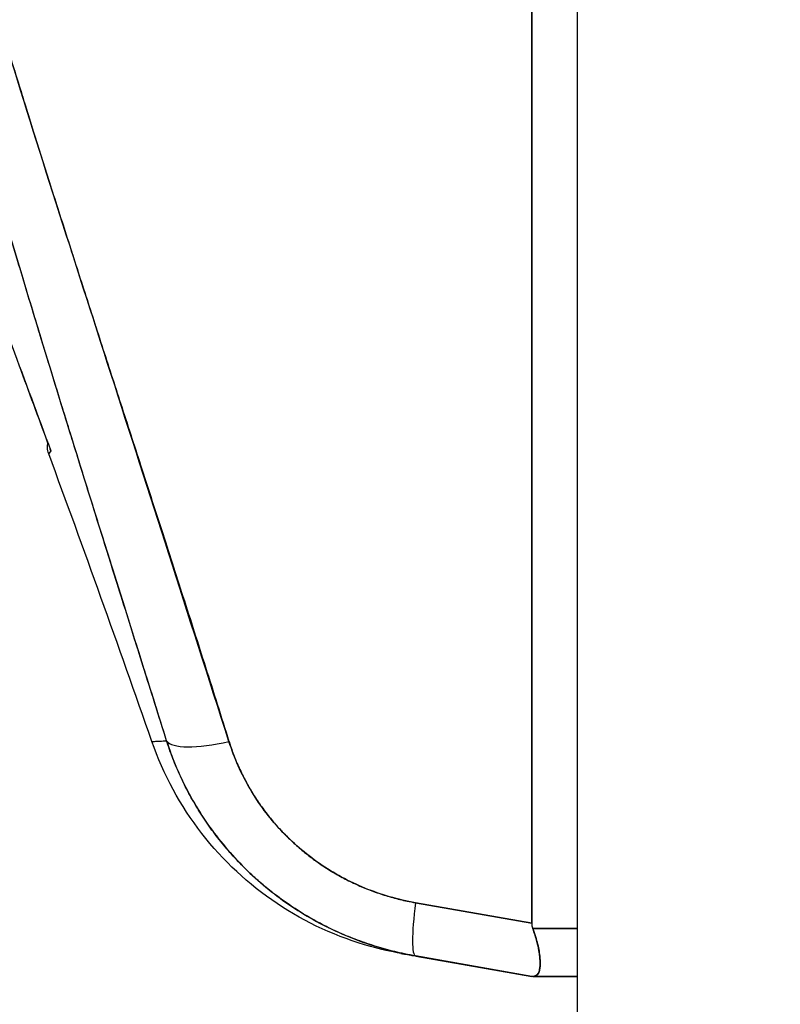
# Model space of a CAD drawing. Extents: x 785 to 1232, y 18 to 306.
# Tile 179 of 232: x 988.937 to 989.679, y 189.415 to 190.375. Entities that reach past the tile are written whole.
import ezdxf

# ---------------------------------------------------------------- set-up
doc = ezdxf.new("R2010")
doc.units = 0
doc.header["$LTSCALE"] = 4
doc.header["$MEASUREMENT"] = 0
doc.layers.get('0').update_dxf_attribs({"linetype": 'CONTINUOUS'})
doc.layers.get('DEFPOINTS').update_dxf_attribs({"linetype": 'CONTINUOUS'})
doc.styles.add('ROMANS', font='romans.shx')
doc.dimstyles.new('Default (ANSI)', dxfattribs={"dimscale": 20, "dimtxt": 0.07, "dimasz": 0.07, "dimexe": 0.125, "dimexo": 0.0625, "dimgap": 0.031496, "dimtad": 0, "dimtih": 1, "dimtoh": 1, "dimrnd": 1e-08, "dimzin": 0, "dimdsep": 46, "dimtxsty": 'ROMANS', "dimblk": 'Filled-1', "dimcen": 0.09, "dimdle": 0.393701, "dimclrd": 256, "dimclre": 256, "dimclrt": 256, "dimadec": 0, "dimazin": 0, "dimtfac": 0.928571, "dimtofl": 0, "dimtmove": 0, "dimatfit": 3, "dimfxl": 1, "dimtolj": 1, "dimtzin": 0, "dimlwd": -1, "dimlwe": -1, "dimarcsym": 0})

# ---------------------------------------------------------------- blocks, each defined once
blk = doc.blocks.new('Filled-1')
at = {"color": 0}
for p, q in [((0, 0), (-1, 0.17857)), ((-1, 0.17857), (-1, -0.17857)), ((-1, 0), (0, 0)), ((-1, -0.17857), (0, 0))]:
    blk.add_line(p, q, dxfattribs=at)
at = {"color": 0, "flags": 128}
blk.add_lwpolyline([(-1, -0.17857), (0, 0), (-1, 0.17857), (-1, -0.17857)], dxfattribs=at)
at = {"color": 0}
blk.add_solid([(-1, -0.17857), (0, 0), (-1, 0.17857), (-1, -0.17857)], dxfattribs=at)
blk = doc.blocks.new('*D30')
at = {"transparency": 16777216}
for p, q in [((988.42903, 232.09004), (976.30338, 232.09004)), ((978.80338, 230.69004), (978.80338, 197.63142)), ((978.80338, 152.11504), (978.80338, 185.17365)), ((988.42903, 150.71504), (976.30338, 150.71504))]:
    blk.add_line(p, q, dxfattribs=at)
at = {"layer": 'DEFPOINTS', "color": 0, "transparency": 16777216}
for p in [(978.80338, 232.09004), (989.67903, 232.09004), (989.67903, 150.71504)]:
    blk.add_point(p, dxfattribs=at)
at = {"transparency": 16777216, "xscale": 1.400000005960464, "yscale": 1.400000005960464, "zscale": 1.400000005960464}
for p, rotation in [((978.80338, 232.09004), 90), ((978.80338, 150.71504), 270)]:
    blk.add_blockref('Filled-1', p, dxfattribs=dict(at, rotation=rotation))
at = {"transparency": 16777216, "insert": (978.80338, 191.40254), "char_height": 1.4, "attachment_point": 5, "style": 'ROMANS'}
blk.add_mtext('\\A1;\\fTahoma|b0|i0;\\H1.8200;81.38\\P\\fTahoma|b0|i0;\\H1.8200;DOOR\\P\\fTahoma|b0|i0;\\H1.8200;HEIGHT\\P\\fTahoma|b0|i0;\\H1.8200;(2 PL.)', dxfattribs=at)

msp = doc.modelspace()

# ---------------------------------------------------------------- linework, layer by layer
for p, q in [((989.48128, 150.91279), (989.48128, 231.89229)), ((989.43663, 189.49384), (989.43663, 190.89823)), ((989.43663, 190.89823), (989.43663, 189.49384)), ((989.00025, 190.11144), (989.00016, 190.11134)), ((989.43663, 189.49384), (989.32345, 189.51379)), ((989.32345, 189.51379), (989.43663, 189.49384)), ((989.48128, 189.48856), (989.4377, 189.48856)), ((989.4377, 189.48856), (989.48128, 189.48856)), ((989.43663, 189.44191), (989.32345, 189.46186)), ((989.3238, 189.4618), (989.43663, 189.44191)), ((989.48128, 189.44191), (989.4377, 189.44191)), ((989.4377, 189.44191), (989.48128, 189.44191))]:
    msp.add_line(p, q)
msp.add_arc((974.19166, 184.49956), 15.74803, 19.171411, 20.255662)
for centre, major_axis, ratio, start_param, end_param in [((989.15516, 189.69686), (-0.07511, -0.02363), 0.267683, 0.073478, 1.304391), ((989.15516, 189.69686), (-0.07511, -0.02363), 0.267678, 0.073481, 1.304397), ((989.33713, 189.53941), (-0.01367, -0.07754), 0.122276, 5.07054, 6.283185), ((989.33713, 189.53941), (-0.01367, -0.07754), 0.122276, 5.07054, 6.283185)]:
    msp.add_ellipse(centre, major_axis=major_axis, ratio=ratio, start_param=start_param, end_param=end_param)
for points, knots in [([(989.08071, 189.67183), (989.05811, 189.74392), (989.03673, 189.81177), (989.01686, 189.8753), (988.99699, 189.93882), (988.97863, 189.99801), (988.96165, 190.05363), (988.94468, 190.10925), (988.92908, 190.16129), (988.9147, 190.21056), (988.90032, 190.25984), (988.88717, 190.30634), (988.87508, 190.35075), (988.863, 190.39516), (988.852, 190.43747), (988.84197, 190.47823), (988.83194, 190.519), (988.82288, 190.55821), (988.81473, 190.59634), (988.80658, 190.63447), (988.79934, 190.67153), (988.79297, 190.70793), (988.7866, 190.74434), (988.7811, 190.7801), (988.7765, 190.81562), (988.7719, 190.85115), (988.7682, 190.88644), (988.76541, 190.92196)], [0, 0, 0, 0, 0.111111, 0.111111, 0.111111, 0.222222, 0.222222, 0.222222, 0.333333, 0.333333, 0.333333, 0.444444, 0.444444, 0.444444, 0.555556, 0.555556, 0.555556, 0.666667, 0.666667, 0.666667, 0.777778, 0.777778, 0.777778, 0.888889, 0.888889, 0.888889, 1, 1, 1, 1]), ([(989.08071, 189.67183), (989.07308, 189.69616), (989.0655, 189.72027), (989.058, 189.74415), (989.05075, 189.76723), (989.04356, 189.7901), (989.03646, 189.81276), (989.02956, 189.83475), (989.02273, 189.85655), (989.01597, 189.87815), (989.00941, 189.89914), (989.00292, 189.91996), (988.99651, 189.94059), (988.99026, 189.96067), (988.9841, 189.98059), (988.97801, 190.00033), (988.97431, 190.01232), (988.97065, 190.02425), (988.96701, 190.03611), (988.96481, 190.0433), (988.96262, 190.05047), (988.96044, 190.05761), (988.95479, 190.07611), (988.94923, 190.09445), (988.94375, 190.11265), (988.93839, 190.13045), (988.93311, 190.14811), (988.92792, 190.16562), (988.92283, 190.1828), (988.91782, 190.19983), (988.9129, 190.21673), (988.90807, 190.23333), (988.90333, 190.24979), (988.89867, 190.26612), (988.89409, 190.2822), (988.8896, 190.29815), (988.8852, 190.31397), (988.88086, 190.32957), (988.87662, 190.34505), (988.87247, 190.3604), (988.87207, 190.36188), (988.87167, 190.36336), (988.87127, 190.36484), (988.86758, 190.37851), (988.86397, 190.39208), (988.86045, 190.40555), (988.85657, 190.42034), (988.8528, 190.435), (988.84912, 190.44955), (988.84548, 190.46399), (988.84193, 190.4783), (988.83848, 190.49251), (988.83506, 190.50663), (988.83173, 190.52064), (988.82851, 190.53454), (988.8253, 190.54838), (988.8222, 190.56211), (988.8192, 190.57574), (988.81621, 190.58933), (988.81333, 190.60282), (988.81055, 190.6162), (988.80778, 190.62957), (988.80511, 190.64284), (988.80256, 190.65601), (988.80231, 190.65726), (988.80207, 190.65851), (988.80183, 190.65976), (988.79954, 190.67168), (988.79733, 190.6835), (988.79522, 190.69524), (988.79288, 190.70826), (988.79065, 190.72117), (988.78854, 190.73397), (988.78642, 190.74684), (988.78442, 190.7596), (988.78253, 190.77225), (988.78064, 190.785), (988.77886, 190.79764), (988.7772, 190.81015), (988.77553, 190.8228), (988.77399, 190.83532), (988.77257, 190.84771), (988.77113, 190.86026), (988.76982, 190.87268), (988.76863, 190.88497), (988.76743, 190.89744), (988.76636, 190.90977), (988.76541, 190.92196)], [0, 0, 0, 0, 0.047674, 0.047674, 0.047674, 0.093754, 0.093754, 0.093754, 0.138483, 0.138483, 0.138483, 0.181962, 0.181962, 0.181962, 0.224293, 0.224293, 0.224293, 0.25, 0.25, 0.25, 0.265575, 0.265575, 0.265575, 0.305906, 0.305906, 0.305906, 0.345378, 0.345378, 0.345378, 0.384081, 0.384081, 0.384081, 0.422102, 0.422102, 0.422102, 0.459526, 0.459526, 0.459526, 0.496435, 0.496435, 0.496435, 0.5, 0.5, 0.5, 0.53291, 0.53291, 0.53291, 0.569025, 0.569025, 0.569025, 0.604849, 0.604849, 0.604849, 0.640453, 0.640453, 0.640453, 0.675905, 0.675905, 0.675905, 0.711275, 0.711275, 0.711275, 0.746632, 0.746632, 0.746632, 0.75, 0.75, 0.75, 0.782043, 0.782043, 0.782043, 0.817582, 0.817582, 0.817582, 0.853329, 0.853329, 0.853329, 0.889364, 0.889364, 0.889364, 0.925766, 0.925766, 0.925766, 0.962618, 0.962618, 0.962618, 1, 1, 1, 1]), ([(989.14149, 189.67125), (989.1013, 189.79592), (989.06326, 189.91534), (989.02665, 190.0293), (988.99005, 190.14325), (988.95488, 190.25175), (988.92329, 190.35543), (988.8917, 190.4591), (988.86368, 190.55796), (988.84132, 190.65169), (988.81896, 190.74541), (988.80227, 190.83402), (988.79054, 190.91759)], [0, 0, 0, 0, 0.25, 0.25, 0.25, 0.5, 0.5, 0.5, 0.75, 0.75, 0.75, 1, 1, 1, 1]), ([(988.79054, 190.91759), (988.79219, 190.90529), (988.79395, 190.89299), (988.79581, 190.88071), (988.79768, 190.86833), (988.79965, 190.85597), (988.80173, 190.84361), (988.80382, 190.83115), (988.80602, 190.8187), (988.8083, 190.80627), (988.81061, 190.7937), (988.81302, 190.78115), (988.81552, 190.76861), (988.81805, 190.75593), (988.82066, 190.74326), (988.82337, 190.73061), (988.82611, 190.71778), (988.82894, 190.70497), (988.83184, 190.69217), (988.8348, 190.67919), (988.83783, 190.66621), (988.84094, 190.65324), (988.8441, 190.64007), (988.84734, 190.6269), (988.85065, 190.61375), (988.85403, 190.60035), (988.85747, 190.58697), (988.86098, 190.57359), (988.86457, 190.55995), (988.86822, 190.54632), (988.87193, 190.53269), (988.87573, 190.51877), (988.87958, 190.50486), (988.8835, 190.49095), (988.88751, 190.47672), (988.89158, 190.46249), (988.8957, 190.44827), (988.89992, 190.43368), (988.90421, 190.4191), (988.90853, 190.40452), (988.91298, 190.38954), (988.91748, 190.37457), (988.92202, 190.3596), (988.92669, 190.34419), (988.93141, 190.32878), (988.93617, 190.31338), (988.93845, 190.306), (988.94073, 190.29863), (988.94302, 190.29127), (988.94567, 190.28275), (988.94833, 190.27423), (988.951, 190.26571), (988.95615, 190.24929), (988.96133, 190.23287), (988.96653, 190.21646), (988.97192, 190.19946), (988.97734, 190.18247), (988.98278, 190.16548), (988.98842, 190.14784), (988.99408, 190.13021), (988.99976, 190.11258), (989.00566, 190.09425), (989.01158, 190.07592), (989.01751, 190.05759), (989.02368, 190.0385), (989.02986, 190.01941), (989.03604, 190.00032), (989.04249, 189.98039), (989.04895, 189.96047), (989.05539, 189.94054), (989.06213, 189.91971), (989.06886, 189.89887), (989.07558, 189.87803), (989.08261, 189.8562), (989.08963, 189.83437), (989.09663, 189.81253), (989.10397, 189.78962), (989.11129, 189.7667), (989.11857, 189.74376), (989.12624, 189.7196), (989.13388, 189.69543), (989.14149, 189.67125)], [0, 0, 0, 0, 0.029086, 0.029086, 0.029086, 0.058387, 0.058387, 0.058387, 0.087935, 0.087935, 0.087935, 0.117777, 0.117777, 0.117777, 0.147957, 0.147957, 0.147957, 0.178529, 0.178529, 0.178529, 0.20955, 0.20955, 0.20955, 0.24108, 0.24108, 0.24108, 0.273185, 0.273185, 0.273185, 0.305936, 0.305936, 0.305936, 0.339407, 0.339407, 0.339407, 0.37368, 0.37368, 0.37368, 0.408841, 0.408841, 0.408841, 0.44498, 0.44498, 0.44498, 0.482193, 0.482193, 0.482193, 0.5, 0.5, 0.5, 0.520588, 0.520588, 0.520588, 0.560289, 0.560289, 0.560289, 0.60142, 0.60142, 0.60142, 0.644109, 0.644109, 0.644109, 0.688496, 0.688496, 0.688496, 0.734731, 0.734731, 0.734731, 0.782977, 0.782977, 0.782977, 0.833414, 0.833414, 0.833414, 0.886232, 0.886232, 0.886232, 0.941632, 0.941632, 0.941632, 1, 1, 1, 1]), ([(988.75294, 190.51227), (988.77511, 190.45735), (988.79793, 190.40008), (988.82131, 190.34054), (988.84469, 190.28099), (988.86862, 190.21916), (988.89306, 190.15485), (988.9175, 190.09055), (988.94244, 190.02377), (988.96777, 189.95456)], [0, 0, 0, 0, 0.333333, 0.333333, 0.333333, 0.666667, 0.666667, 0.666667, 1, 1, 1, 1]), ([(988.96577, 189.95171), (988.96504, 189.9537), (988.96463, 189.95584), (988.96454, 189.9594), (988.96466, 189.96086), (988.96494, 189.96228)], [0, 0, 0, 0, 0.01617543, 0.01617543, 0.02714347, 0.02714347, 0.02714347, 0.02714347]), ([(988.96777, 189.95456), (988.96689, 189.95328), (988.9663, 189.95243), (988.96601, 189.952), (988.96586, 189.95179), (988.96579, 189.95168), (988.96579, 189.95168)], [0, 0, 0, 0, 0.3333333, 0.3333333, 0.3333333, 0.499977, 0.499977, 0.499977, 0.499977]), ([(989.0663, 189.67115), (989.0663, 189.67115), (989.0666, 189.67116), (989.0672, 189.67119), (989.06739, 189.6712), (989.06763, 189.67121), (989.06789, 189.67122), (989.0692, 189.67128), (989.07132, 189.67138), (989.07425, 189.67152), (989.07609, 189.6716), (989.07825, 189.67171), (989.08071, 189.67183)], [0.5000128, 0.5000128, 0.5000128, 0.5000128, 0.6250804, 0.6250804, 0.6250804, 0.6666667, 0.6666667, 0.6666667, 0.8714645, 0.8714645, 0.8714645, 1, 1, 1, 1]), ([(989.06631, 189.67114), (989.06631, 189.67114), (989.06631, 189.67114), (989.06631, 189.67114), (989.06631, 189.67114), (989.06753, 189.67121), (989.06994, 189.67132), (989.07235, 189.67143), (989.07594, 189.67158), (989.08071, 189.67183)], [0.4999959, 0.4999959, 0.4999959, 0.4999959, 0.5, 0.5, 0.5, 0.75, 0.75, 0.75, 1, 1, 1, 1]), ([(989.30911, 189.46439), (989.29919, 189.46614), (989.28932, 189.46838), (989.24736, 189.48002), (989.21619, 189.49434), (989.16063, 189.53159), (989.13556, 189.55497), (989.09417, 189.60826), (989.07749, 189.63898), (989.06631, 189.67114)], [0, 0, 0, 0, 0.0768627, 0.0768627, 0.3317773, 0.3317773, 0.5865223, 0.5865223, 0.8459677, 0.8459677, 0.8459677, 0.8459677]), ([(989.08071, 189.67183), (989.0864, 189.65399), (989.0938, 189.63656), (989.10267, 189.62007), (989.11155, 189.60358), (989.12188, 189.58802), (989.13353, 189.57352), (989.14517, 189.55902), (989.15814, 189.54559), (989.17222, 189.53342), (989.1863, 189.52125), (989.20151, 189.51034), (989.21761, 189.50084), (989.23372, 189.49135), (989.25072, 189.48327), (989.26848, 189.47671), (989.28623, 189.47016), (989.30474, 189.46516), (989.32345, 189.46186)], [0, 0, 0, 0, 0.166667, 0.166667, 0.166667, 0.333333, 0.333333, 0.333333, 0.5, 0.5, 0.5, 0.666667, 0.666667, 0.666667, 0.833333, 0.833333, 0.833333, 1, 1, 1, 1]), ([(989.32345, 189.46186), (989.31982, 189.46251), (989.31619, 189.46321), (989.31257, 189.46398), (989.30634, 189.4653), (989.30014, 189.46681), (989.29399, 189.46851), (989.28788, 189.47019), (989.28181, 189.47206), (989.2758, 189.47411), (989.26982, 189.47616), (989.2639, 189.47838), (989.25805, 189.48077), (989.25222, 189.48316), (989.24646, 189.48572), (989.24079, 189.48846), (989.23514, 189.49118), (989.22957, 189.49407), (989.22409, 189.49713), (989.21862, 189.50018), (989.21325, 189.50339), (989.20798, 189.50676), (989.20271, 189.51013), (989.19754, 189.51366), (989.19249, 189.51733), (989.18744, 189.52101), (989.18251, 189.52483), (989.1777, 189.5288), (989.17575, 189.5304), (989.17383, 189.53203), (989.17192, 189.53368), (989.16912, 189.53611), (989.16635, 189.53859), (989.16364, 189.54113), (989.15908, 189.54537), (989.15465, 189.54976), (989.15036, 189.55427), (989.14607, 189.55879), (989.14191, 189.56343), (989.13791, 189.56819), (989.13389, 189.57297), (989.13003, 189.57785), (989.12633, 189.58285), (989.12261, 189.58786), (989.11905, 189.59298), (989.11565, 189.5982), (989.11224, 189.60344), (989.10899, 189.60878), (989.10592, 189.6142), (989.10283, 189.61966), (989.09991, 189.6252), (989.09717, 189.63081), (989.09441, 189.63646), (989.09183, 189.64219), (989.08944, 189.64798), (989.08702, 189.6538), (989.0848, 189.65969), (989.08276, 189.66563), (989.08206, 189.66769), (989.08137, 189.66976), (989.08071, 189.67183)], [0, 0, 0, 0, 0.032809, 0.032809, 0.032809, 0.089258, 0.089258, 0.089258, 0.145362, 0.145362, 0.145362, 0.201169, 0.201169, 0.201169, 0.256712, 0.256712, 0.256712, 0.31204, 0.31204, 0.31204, 0.367264, 0.367264, 0.367264, 0.422459, 0.422459, 0.422459, 0.477668, 0.477668, 0.477668, 0.5, 0.5, 0.5, 0.532921, 0.532921, 0.532921, 0.588194, 0.588194, 0.588194, 0.643534, 0.643534, 0.643534, 0.698987, 0.698987, 0.698987, 0.754621, 0.754621, 0.754621, 0.810528, 0.810528, 0.810528, 0.866751, 0.866751, 0.866751, 0.923319, 0.923319, 0.923319, 0.980266, 0.980266, 0.980266, 1, 1, 1, 1]), ([(989.14149, 189.67125), (989.14197, 189.66969), (989.14248, 189.66815), (989.143, 189.66661), (989.14451, 189.66214), (989.14616, 189.65772), (989.14794, 189.65337), (989.14973, 189.64902), (989.15164, 189.64473), (989.15369, 189.64051), (989.15574, 189.63629), (989.15791, 189.63213), (989.16021, 189.62806), (989.16081, 189.62699), (989.16143, 189.62592), (989.16205, 189.62487), (989.16379, 189.62189), (989.1656, 189.61895), (989.16747, 189.61606), (989.17001, 189.61214), (989.17267, 189.60831), (989.17544, 189.60456), (989.17822, 189.6008), (989.18111, 189.59714), (989.1841, 189.59357), (989.18664, 189.59055), (989.18926, 189.58759), (989.19195, 189.5847), (989.19244, 189.58418), (989.19293, 189.58365), (989.19342, 189.58313), (989.19664, 189.57975), (989.19996, 189.57646), (989.20337, 189.57328), (989.20679, 189.57009), (989.2103, 189.56701), (989.21391, 189.56403), (989.21752, 189.56106), (989.22122, 189.55819), (989.22501, 189.55543), (989.22658, 189.55429), (989.22816, 189.55316), (989.22976, 189.55206), (989.23202, 189.5505), (989.23431, 189.54898), (989.23662, 189.5475), (989.24058, 189.54498), (989.24461, 189.54256), (989.24872, 189.54027), (989.25283, 189.53798), (989.25701, 189.53581), (989.26127, 189.53377), (989.26547, 189.53175), (989.26974, 189.52984), (989.27408, 189.52807), (989.27852, 189.52625), (989.28302, 189.52456), (989.28759, 189.523), (989.2921, 189.52147), (989.29666, 189.52006), (989.30128, 189.51879), (989.30589, 189.51752), (989.31055, 189.51638), (989.31526, 189.51538), (989.31798, 189.5148), (989.32071, 189.51427), (989.32345, 189.51379)], [0, 0, 0, 0, 0.019103, 0.019103, 0.019103, 0.074488, 0.074488, 0.074488, 0.129904, 0.129904, 0.129904, 0.185404, 0.185404, 0.185404, 0.2, 0.2, 0.2, 0.241031, 0.241031, 0.241031, 0.296777, 0.296777, 0.296777, 0.352641, 0.352641, 0.352641, 0.4, 0.4, 0.4, 0.408599, 0.408599, 0.408599, 0.464615, 0.464615, 0.464615, 0.520668, 0.520668, 0.520668, 0.576744, 0.576744, 0.576744, 0.6, 0.6, 0.6, 0.632818, 0.632818, 0.632818, 0.688844, 0.688844, 0.688844, 0.74479, 0.74479, 0.74479, 0.8, 0.8, 0.8, 0.856416, 0.856416, 0.856416, 0.9121, 0.9121, 0.9121, 0.967784, 0.967784, 0.967784, 1, 1, 1, 1]), ([(989.32345, 189.51379), (989.30616, 189.51693), (989.28975, 189.52166), (989.27409, 189.52806), (989.25844, 189.53447), (989.24354, 189.54255), (989.22976, 189.55206), (989.21599, 189.56156), (989.20332, 189.57249), (989.19195, 189.5847), (989.18057, 189.59692), (989.17049, 189.61041), (989.16204, 189.62487), (989.15359, 189.63933), (989.14678, 189.65476), (989.14149, 189.67125)], [0, 0, 0, 0, 0.2, 0.2, 0.2, 0.4, 0.4, 0.4, 0.6, 0.6, 0.6, 0.8, 0.8, 0.8, 1, 1, 1, 1]), ([(989.43663, 189.49384), (989.43664, 189.49323), (989.43668, 189.49263), (989.43676, 189.49204), (989.43684, 189.49145), (989.43696, 189.49086), (989.43712, 189.49028), (989.43727, 189.4897), (989.43747, 189.48913), (989.4377, 189.48856)], [0, 0, 0, 0, 0.333333, 0.333333, 0.333333, 0.666667, 0.666667, 0.666667, 1, 1, 1, 1]), ([(989.43663, 189.49384), (989.43664, 189.49323), (989.43668, 189.49263), (989.43676, 189.49204), (989.43684, 189.49144), (989.43696, 189.49086), (989.43712, 189.49028), (989.43728, 189.4897), (989.43747, 189.48913), (989.4377, 189.48856)], [0, 0, 0, 0, 0.333333, 0.333333, 0.333333, 0.666667, 0.666667, 0.666667, 1, 1, 1, 1]), ([(989.4377, 189.44191), (989.43912, 189.44191), (989.44033, 189.44223), (989.44132, 189.44291), (989.44172, 189.44319), (989.44209, 189.44352), (989.44242, 189.44391), (989.44288, 189.44447), (989.44327, 189.44514), (989.4436, 189.44593), (989.44407, 189.44708), (989.44439, 189.44848), (989.4446, 189.45011), (989.44463, 189.45036), (989.44466, 189.45061), (989.44469, 189.45087), (989.44487, 189.45279), (989.44491, 189.45499), (989.44479, 189.45745), (989.44474, 189.45835), (989.44468, 189.45928), (989.4446, 189.46025), (989.44444, 189.46195), (989.44423, 189.46376), (989.44394, 189.46565), (989.44356, 189.46814), (989.44306, 189.47078), (989.44241, 189.47351), (989.44222, 189.47429), (989.44203, 189.47507), (989.44182, 189.47586), (989.44075, 189.47995), (989.43937, 189.48422), (989.4377, 189.48856)], [0, 0, 0, 0, 0.142074, 0.142074, 0.142074, 0.2, 0.2, 0.2, 0.281613, 0.281613, 0.281613, 0.4, 0.4, 0.4, 0.418111, 0.418111, 0.418111, 0.55134, 0.55134, 0.55134, 0.6, 0.6, 0.6, 0.686173, 0.686173, 0.686173, 0.8, 0.8, 0.8, 0.832447, 0.832447, 0.832447, 1, 1, 1, 1]), ([(989.4377, 189.48856), (989.43972, 189.48332), (989.44129, 189.47826), (989.44242, 189.47347), (989.44355, 189.46867), (989.44425, 189.46417), (989.4446, 189.46022), (989.44495, 189.45626), (989.44495, 189.45285), (989.4446, 189.4501), (989.44425, 189.44735), (989.44355, 189.44527), (989.44242, 189.44391), (989.44128, 189.44256), (989.43971, 189.44192), (989.4377, 189.44191)], [0, 0, 0, 0, 0.2, 0.2, 0.2, 0.4, 0.4, 0.4, 0.6, 0.6, 0.6, 0.8, 0.8, 0.8, 1, 1, 1, 1]), ([(989.30909, 189.4644), (989.30909, 189.4644), (989.30962, 189.4643), (989.31069, 189.46411), (989.31282, 189.46374), (989.31707, 189.46299), (989.32345, 189.46186)], [0.4999926, 0.4999926, 0.4999926, 0.4999926, 0.6666667, 0.6666667, 0.6666667, 1, 1, 1, 1]), ([(989.32345, 189.46186), (989.32109, 189.46228), (989.319, 189.46265), (989.3172, 189.46297), (989.31365, 189.46359), (989.31123, 189.46402), (989.31003, 189.46423), (989.30943, 189.46434), (989.30913, 189.46439), (989.30913, 189.46439)], [0, 0, 0, 0, 0.1259588, 0.1259588, 0.1259588, 0.3754494, 0.3754494, 0.3754494, 0.4997594, 0.4997594, 0.4997594, 0.4997594]), ([(989.31945, 189.46257), (989.31795, 189.46284), (989.3166, 189.46307), (989.31525, 189.46331), (989.31509, 189.46334), (989.31494, 189.46337)], [0.1510742, 0.1510742, 0.1510742, 0.1510742, 0.3215358, 0.3215358, 0.3455431, 0.3455431, 0.3455431, 0.3455431]), ([(989.3238, 189.4618), (989.3238, 189.4618), (989.3238, 189.4618), (989.3238, 189.4618), (989.32379, 189.4618), (989.32378, 189.46181), (989.32377, 189.46181), (989.3237, 189.46182), (989.32365, 189.46183), (989.32356, 189.46185), (989.3235, 189.46185), (989.32345, 189.46186)], [0, 0, 0, 0, 0.00007415, 0.00007415, 0.00037076, 0.00037076, 0.00155718, 0.00155718, 0.00630288, 0.00630288, 0.01121693, 0.01121693, 0.01121693, 0.01121693]), ([(989.4377, 189.44191), (989.43972, 189.44192), (989.44129, 189.44256), (989.44242, 189.44392), (989.44277, 189.44434), (989.44309, 189.44484), (989.44336, 189.4454)], [0, 0, 0, 0, 0.2, 0.2, 0.2, 0.2627788, 0.2627788, 0.2627788, 0.2627788]), ([(989.44438, 189.44868), (989.44425, 189.44805), (989.44411, 189.44745), (989.44394, 189.4469), (989.44367, 189.44604), (989.44335, 189.44529), (989.44295, 189.44465)], [0.6354822, 0.6354822, 0.6354822, 0.6354822, 0.6862888, 0.6862888, 0.6862888, 0.7660658, 0.7660658, 0.7660658, 0.7660658]), ([(989.4377, 189.44191), (989.43747, 189.44191), (989.43728, 189.44191), (989.43712, 189.44191), (989.43696, 189.44191), (989.43684, 189.44191), (989.43676, 189.44191), (989.43668, 189.44191), (989.43664, 189.44191), (989.43663, 189.44191)], [0, 0, 0, 0, 0.333333, 0.333333, 0.333333, 0.666667, 0.666667, 0.666667, 1, 1, 1, 1]), ([(989.4377, 189.44191), (989.43747, 189.44191), (989.43727, 189.44191), (989.43712, 189.44191), (989.43696, 189.44191), (989.43684, 189.44191), (989.43676, 189.44191), (989.43668, 189.44191), (989.43664, 189.44191), (989.43663, 189.44191)], [0, 0, 0, 0, 0.333333, 0.333333, 0.333333, 0.666667, 0.666667, 0.666667, 1, 1, 1, 1])]:
    msp.add_open_spline(points, degree=3, knots=knots)
for points in [[(988.96494, 189.96228), (988.95573, 189.98741), (988.94657, 190.01222), (988.93746, 190.03671)], [(988.96777, 189.95456), (988.96644, 189.95267), (988.96577, 189.95171), (988.96577, 189.95171)], [(988.96777, 189.95456), (988.9675, 189.95524), (988.96724, 189.95594), (988.96701, 189.95663)], [(988.96706, 189.95649), (988.96725, 189.95585), (988.96749, 189.9552), (988.96777, 189.95456)], [(988.96707, 189.95643), (988.96727, 189.9558), (988.9675, 189.95518), (988.96776, 189.95458)], [(988.96715, 189.95624), (988.96722, 189.95603), (988.96729, 189.95581), (988.96737, 189.9556)], [(988.96776, 189.95458), (988.96756, 189.95513), (988.96735, 189.95569), (988.96715, 189.95624)], [(988.96737, 189.9556), (988.96737, 189.9556), (988.96737, 189.9556), (988.96737, 189.9556)], [(989.44254, 189.47294), (989.44266, 189.47244), (989.44277, 189.47195), (989.44287, 189.47145)], [(989.44438, 189.46236), (989.44414, 189.46446), (989.4438, 189.4667), (989.44336, 189.46902)]]:
    msp.add_open_spline(points, degree=3)

# ---------------------------------------------------------------- dimensions: what is measured, and where the dimension line sits
dim = msp.add_linear_dim(base=(978.8033819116, 232.0900379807), p1=(989.6790343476, 150.7150379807), p2=(989.6790343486, 232.0900379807), angle=270, text='\\fTahoma|b0|i0;\\H1.8200;<>\\P\\fTahoma|b0|i0;\\H1.8200;DOOR\\P\\fTahoma|b0|i0;\\H1.8200;HEIGHT\\P\\fTahoma|b0|i0;\\H1.8200;(2 PL.)', dimstyle='Default (ANSI)', override={"dimgap": 0.031496, "dimdec": 2, "dimtol": 0, "dimlim": 0, "dimtp": 0, "dimtm": 0, "dimtdec": 2, "dimatfit": 1})
dim.commit()
dim.dimension.update_dxf_attribs({"geometry": '*D30', "text_midpoint": (978.8033819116, 191.4025379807), "dimtype": 160})

doc.saveas('drawing.dxf')
